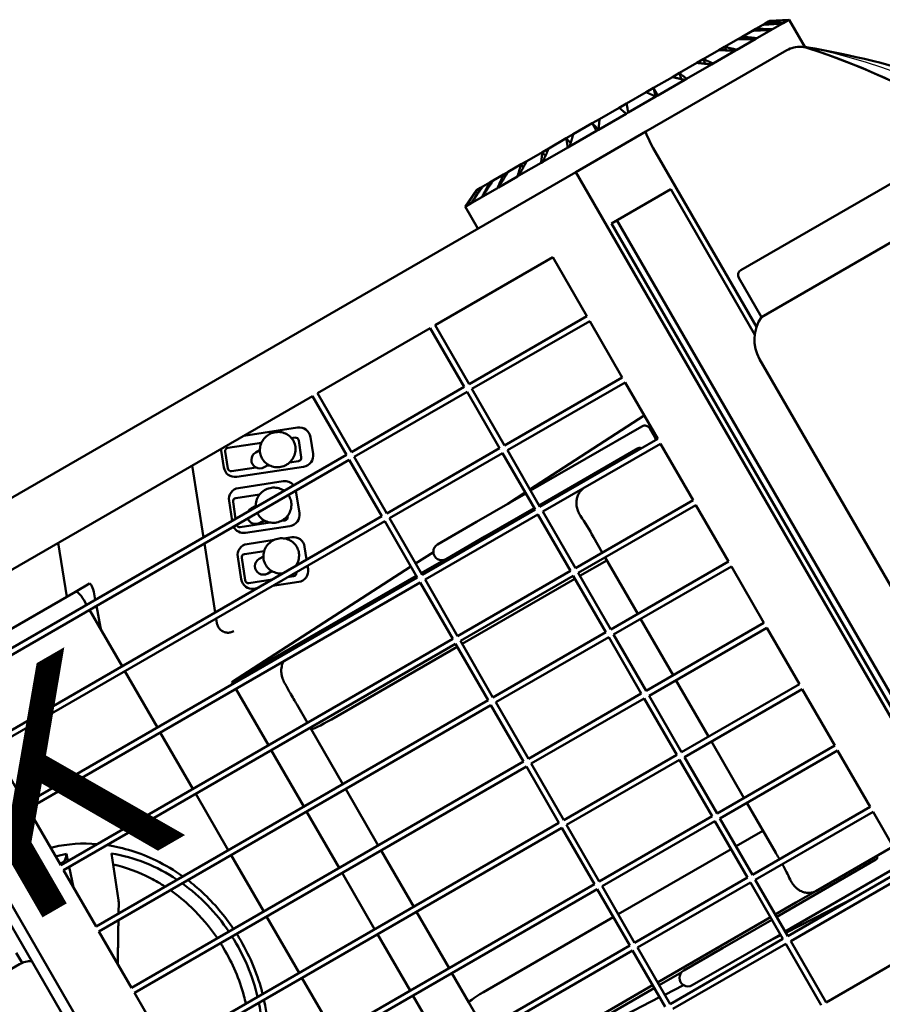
# Model space of a CAD drawing. Header units: millimetres. Extents: x 5419 to 33401, y 455 to 7585.
# Tile 5 of 23: x 7323 to 8290, y 3393 to 4497. Entities that reach past the tile are written whole.
import ezdxf

# ---------------------------------------------------------------- set-up
doc = ezdxf.new("R2010")
doc.units = ezdxf.units.MM
doc.layers.add('Layout', color=7, linetype='Continuous', true_color=0xbfbfbf)
doc.layers.add('material handling', color=7, linetype='Continuous', true_color=0x0080c0)
doc.styles.add('Trebuchet 1to100', font='trebuc.ttf', dxfattribs={"width": 0.75, "height": 250})

# ---------------------------------------------------------------- blocks, each defined once
blk = doc.blocks.new('FDS_546093b7-abba-45a4-840f-5da675039d71_Asset_6CD48722D16E9AE8881EB6CF7F3CB4F7')
at = {"color": 0, "lineweight": 50}
for p, q in [((109.834, 21.5), (109.067, 21.117)), ((109.834, 21.5), (109.85, 21.5)), ((109.85, 21.5), (109.886, 21.5)), ((109.886, 21.5), (110.069, 21.5)), ((110.069, 21.5), (110.174, 21.5)), ((110.174, 21.5), (110.534, 21.5)), ((110.534, 21.5), (110.705, 21.5)), ((110.705, 21.5), (111.231, 21.5)), ((111.231, 21.5), (111.462, 21.5)), ((111.462, 21.5), (112.134, 21.5)), ((112.134, 21.5), (112.417, 21.5)), ((112.417, 21.5), (113.213, 21.5)), ((113.213, 21.5), (113.539, 21.5)), ((113.539, 21.5), (114.433, 21.5)), ((114.433, 21.5), (114.79, 21.5)), ((114.79, 21.5), (115.75, 21.5)), ((115.75, 21.5), (116.127, 21.5)), ((116.127, 21.5), (117.12, 21.5)), ((117.12, 21.5), (117.504, 21.5)), ((117.504, 21.5), (118.497, 21.5)), ((118.497, 21.5), (118.874, 21.5)), ((118.874, 21.5), (119.834, 21.5)), ((119.834, 21.5), (120.191, 21.5)), ((120.191, 21.5), (121.084, 21.5)), ((121.084, 21.5), (121.41, 21.5)), ((121.41, 21.5), (122.207, 21.5)), ((122.207, 21.5), (122.49, 21.5)), ((122.49, 21.5), (123.162, 21.5)), ((123.162, 21.5), (123.393, 21.5)), ((123.393, 21.5), (123.919, 21.5)), ((123.919, 21.5), (124.089, 21.5)), ((124.089, 21.5), (124.45, 21.5)), ((124.45, 21.5), (124.555, 21.5)), ((124.555, 21.5), (124.738, 21.5)), ((124.738, 21.5), (124.774, 21.5)), ((124.774, 21.5), (124.79, 21.5)), ((124.79, 21.5), (125.557, 21.117)), ((109.067, 21.117), (109.067, 20)), ((109.067, 21.117), (109.097, 21.117)), ((109.097, 21.117), (109.107, 21.117)), ((109.107, 21.117), (109.367, 21.117)), ((109.367, 21.117), (109.396, 21.117)), ((109.396, 21.117), (109.908, 21.117)), ((109.908, 21.117), (109.954, 21.117)), ((109.954, 21.117), (110.701, 21.117)), ((110.701, 21.117), (110.764, 21.117)), ((110.764, 21.117), (111.719, 21.117)), ((111.719, 21.117), (111.796, 21.117)), ((111.796, 21.117), (112.927, 21.117)), ((112.927, 21.117), (113.016, 21.117)), ((113.016, 21.117), (114.285, 21.117)), ((114.285, 21.117), (114.382, 21.117)), ((114.382, 21.117), (115.746, 21.117)), ((115.746, 21.117), (115.848, 21.117)), ((115.848, 21.117), (117.26, 21.117)), ((117.26, 21.117), (117.364, 21.117)), ((117.364, 21.117), (118.776, 21.117)), ((118.776, 21.117), (118.878, 21.117)), ((118.878, 21.117), (120.242, 21.117)), ((120.242, 21.117), (120.339, 21.117)), ((120.339, 21.117), (121.608, 21.117)), ((121.608, 21.117), (121.697, 21.117)), ((121.697, 21.117), (122.828, 21.117)), ((122.828, 21.117), (122.905, 21.117)), ((122.905, 21.117), (123.86, 21.117)), ((123.86, 21.117), (123.923, 21.117)), ((123.923, 21.117), (124.669, 21.117)), ((124.669, 21.117), (124.716, 21.117)), ((124.716, 21.117), (125.228, 21.117)), ((125.228, 21.117), (125.257, 21.117)), ((125.257, 21.117), (125.517, 21.117)), ((125.517, 21.117), (125.527, 21.117)), ((125.527, 21.117), (125.557, 21.117)), ((125.557, 21.117), (125.557, 19.731)), ((76.325, -20), (76.325, 20)), ((114.045, 20), (76.325, 20)), ((117.624, 20), (114.045, 20)), ((114.045, -20), (114.045, 20)), ((123.159, 20), (117.624, 20)), ((124.802, 20), (123.159, 20)), ((125.442, 19.808), (125.442, 19.808)), ((117.537, 19), (117.537, 10.095)), ((75.853, 18), (75.853, -18)), ((79.075, 17.25), (99.045, 17.25)), ((85.227, 15), (86.095, 17.25)), ((91.765, 14.25), (92.926, 17.25)), ((94.084, 16.479), (94.355, 17.178)), ((94.215, 16.351), (94.485, 17.05)), ((94.675, 17.134), (96.067, 16.59)), ((95.543, 17.25), (97.781, 16.375)), ((99.045, 14.25), (99.045, 17.25)), ((99.295, 17.25), (105.045, 17.25)), ((99.295, 14.25), (99.295, 17.25)), ((105.045, 14.25), (105.045, 17.25)), ((105.295, 17.25), (111.295, 17.25)), ((105.295, 14.25), (105.295, 17.25)), ((111.295, 17.25), (111.295, 14.25)), ((114.284, 17.25), (117.296, 17.25)), ((114.284, -17.25), (114.284, 17.25)), ((114.558, -17.25), (114.558, 17.25)), ((117.296, 17.25), (117.296, 9.838)), ((95.317, 15.762), (94.298, 16.161)), ((95.844, 16.344), (95.633, 16.344)), ((97.319, 16.1), (97.457, 16.046)), ((97.15, 14.744), (94.368, 15.832)), ((97.541, 15.856), (97.27, 15.157)), ((98.065, 15.728), (97.794, 15.029)), ((94.187, 15.366), (96.042, 14.641)), ((95.844, 15.594), (95.633, 15.594)), ((95.876, 15.544), (95.747, 15.594)), ((97.08, 15.073), (96.711, 15.217)), ((85.67, 15), (79.075, 15)), ((86.384, 15), (85.67, 15)), ((93.221, 14.25), (93.543, 15.081)), ((93.401, 14.25), (93.673, 14.953)), ((93.863, 15.037), (94.853, 14.65)), ((85.811, 14.5), (85.811, 14.25)), ((86.338, 14.5), (86.25, 14.25)), ((79.075, 14.25), (99.045, 14.25)), ((79.075, 14), (99.045, 14)), ((85.811, 14), (85.811, 12.912)), ((86.163, 14), (85.84, 13.083)), ((90.555, 11.125), (91.668, 14)), ((94.457, 14.311), (94.246, 14.311)), ((96.325, 13.993), (95.964, 13.061)), ((99.045, 11.125), (99.045, 14)), ((99.295, 14.25), (105.045, 14.25)), ((99.295, 14), (105.045, 14)), ((99.295, 11.125), (99.295, 14)), ((105.045, 11.125), (105.045, 14)), ((105.295, 14.25), (111.295, 14.25)), ((105.295, 14), (111.295, 14)), ((105.295, 11.125), (105.295, 14)), ((111.295, 14), (111.295, 11.125)), ((94.643, 13.343), (93.396, 13.831)), ((95.32, 12.777), (93.465, 13.502)), ((94.457, 13.561), (94.246, 13.561)), ((93.285, 13.036), (94.409, 12.597)), ((95.251, 13.105), (95.094, 13.167)), ((95.454, 13.224), (95.441, 13.189)), ((85.811, 12.912), (85.811, 11.125)), ((92.28, 11.819), (92.641, 12.751)), ((92.41, 11.692), (92.771, 12.623)), ((92.961, 12.707), (93.779, 12.388)), ((127.696, 12.61), (118.196, 12.61)), ((93.633, 12.205), (93.422, 12.205)), ((94.812, 12.439), (95.14, 12.311)), ((117.946, 12.36), (117.946, 10.36)), ((93.455, 11.125), (92.494, 11.501)), ((93.633, 11.455), (93.422, 11.455)), ((95.423, 11.664), (95.215, 11.125)), ((79.075, 11.125), (99.045, 11.125)), ((79.075, 8), (79.075, 10.875)), ((79.075, 10.875), (99.045, 10.875)), ((85.811, 10.875), (85.811, 8)), ((90.383, 10.681), (90.458, 10.875)), ((92.684, 11.125), (92.563, 11.172)), ((94.418, 10.447), (93.323, 10.875)), ((94.349, 10.776), (94.095, 10.875)), ((94.545, 10.875), (94.539, 10.859)), ((95.118, 10.875), (95.062, 10.732)), ((99.045, 8), (99.045, 10.875)), ((99.295, 11.125), (105.045, 11.125)), ((99.295, 10.875), (105.045, 10.875)), ((99.295, 8), (99.295, 10.875)), ((105.045, 8), (105.045, 10.875)), ((105.295, 11.125), (111.295, 11.125)), ((105.295, 10.875), (111.295, 10.875)), ((105.295, 8), (105.295, 10.875)), ((111.295, 10.875), (111.295, 8)), ((117.946, 10.36), (127.946, 10.36)), ((105.295, 8.879), (111.295, 9.182)), ((102.533, 8.821), (100.555, 8.821)), ((105.045, 8.821), (102.533, 8.821)), ((104.141, 8.821), (105.045, 8.866)), ((110.967, 8.821), (105.295, 8.821)), ((116.946, 8.799), (116.946, -7.765)), ((89.658, 8.088), (99.045, 8.563)), ((99.295, 8.575), (100.225, 8.622)), ((111.217, 8), (111.217, 8.571)), ((79.075, 8), (99.045, 8)), ((99.045, 8.088), (89.658, 8.088)), ((89.658, 8), (89.658, 8.088)), ((100.442, 8.088), (99.295, 8.088)), ((99.295, 8), (105.045, 8)), ((100.555, 8.071), (102.533, 8.071)), ((105.045, 8.071), (102.533, 8.071)), ((110.342, 8.071), (105.295, 8.071)), ((105.295, 8), (111.295, 8)), ((111.218, 8.088), (111.217, 8.088)), ((111.218, 8.088), (111.295, 8.166)), ((111.218, 8), (111.218, 8.088)), ((79.075, 4.875), (79.075, 7.75)), ((79.075, 7.75), (99.045, 7.75)), ((85.811, 7.75), (85.811, 4.875)), ((89.658, 4.875), (89.658, 7.75)), ((99.045, 4.875), (99.045, 7.75)), ((99.295, 7.75), (105.045, 7.75)), ((99.295, 4.875), (99.295, 7.75)), ((105.045, 4.875), (105.045, 7.75)), ((105.295, 7.75), (111.295, 7.75)), ((105.295, 4.875), (105.295, 7.75)), ((111.295, 7.75), (111.295, 4.875)), ((91.644, 5.787), (91.646, 4.875)), ((106.668, 5.657), (106.668, 4.875)), ((79.075, 4.875), (99.045, 4.875)), ((79.237, 4.942), (79.167, 4.942)), ((79.543, 5.176), (79.444, 4.875)), ((99.295, 4.875), (105.045, 4.875)), ((105.295, 4.875), (111.295, 4.875)), ((79.363, 4.625), (79.075, 3.74)), ((79.075, 1.75), (79.075, 4.625)), ((79.075, 4.625), (99.045, 4.625)), ((85.811, 4.625), (85.811, 1.75)), ((89.658, 1.75), (89.658, 4.625)), ((91.646, 4.625), (91.646, 4.547)), ((91.646, 4.547), (91.646, 1.75)), ((99.045, 4.476), (92.635, 4.476)), ((99.045, 1.75), (99.045, 4.625)), ((99.295, 4.625), (105.045, 4.625)), ((99.295, 1.75), (99.295, 4.625)), ((105.045, 4.476), (99.295, 4.476)), ((105.045, 1.75), (105.045, 4.625)), ((105.295, 4.625), (111.295, 4.625)), ((105.295, 1.75), (105.295, 4.625)), ((106.668, 4.476), (105.295, 4.476)), ((106.668, 4.625), (106.668, 1.75)), ((111.295, 4.625), (111.295, 1.75)), ((81.278, 4.197), (80.516, 2.27)), ((75.443, 1.993), (75.443, 2.5)), ((75.326, 2), (72.398, 2)), ((79.075, 1.75), (99.045, 1.75)), ((99.295, 1.75), (105.045, 1.75)), ((105.295, 1.75), (111.295, 1.75)), ((79.075, -1.375), (79.075, 1.5)), ((79.075, 1.5), (99.045, 1.5)), ((85.811, 1.5), (85.811, -1.375)), ((89.658, -1.375), (89.658, 1.5)), ((91.646, 1.5), (91.646, -1.375)), ((99.045, -1.375), (99.045, 1.5)), ((99.295, 1.5), (105.045, 1.5)), ((99.295, -1.375), (99.295, 1.5)), ((105.045, -1.375), (105.045, 1.5)), ((105.295, 1.5), (111.295, 1.5)), ((105.295, -1.375), (105.295, 1.5)), ((106.668, 1.5), (106.668, -1.375)), ((111.295, 1.5), (111.295, -1.375)), ((79.075, -1.375), (99.045, -1.375)), ((79.075, -4.5), (79.075, -1.625)), ((79.075, -1.625), (99.045, -1.625)), ((85.811, -1.625), (85.811, -4.5)), ((89.658, -4.5), (89.658, -1.625)), ((91.646, -1.625), (91.646, -4.5)), ((99.045, -4.5), (99.045, -1.625)), ((99.295, -1.375), (105.045, -1.375)), ((99.295, -1.625), (105.045, -1.625)), ((99.295, -4.5), (99.295, -1.625)), ((105.045, -4.5), (105.045, -1.625)), ((105.295, -1.375), (111.295, -1.375)), ((105.295, -1.625), (111.295, -1.625)), ((105.295, -4.5), (105.295, -1.625)), ((106.668, -1.625), (106.668, -4.5)), ((111.295, -1.625), (111.295, -4.5)), ((79.075, -4.5), (99.045, -4.5)), ((79.075, -4.75), (99.045, -4.75)), ((85.811, -4.75), (85.811, -7.625)), ((89.658, -7.625), (89.658, -4.75)), ((91.646, -4.75), (91.646, -7.625)), ((99.045, -7.625), (99.045, -4.75)), ((99.295, -4.5), (105.045, -4.5)), ((99.295, -4.75), (105.045, -4.75)), ((99.295, -7.625), (99.295, -4.75)), ((105.045, -7.625), (105.045, -4.75)), ((105.295, -4.5), (111.295, -4.5)), ((105.295, -4.75), (111.295, -4.75)), ((105.295, -7.625), (105.295, -4.75)), ((106.668, -4.75), (106.668, -7.625)), ((111.295, -4.75), (111.295, -7.625)), ((79.075, -7.625), (99.045, -7.625)), ((99.295, -7.625), (105.045, -7.625)), ((105.295, -7.625), (111.295, -7.625)), ((79.075, -7.875), (99.045, -7.875)), ((89.658, -10.75), (89.658, -7.875)), ((91.646, -7.875), (91.646, -9.374)), ((99.045, -10.75), (99.045, -7.875)), ((99.295, -7.875), (105.045, -7.875)), ((99.295, -10.75), (99.295, -7.875)), ((105.045, -10.75), (105.045, -7.875)), ((105.295, -7.875), (111.295, -7.875)), ((105.295, -10.75), (105.295, -7.875)), ((106.668, -7.875), (106.668, -10.421)), ((111.295, -7.875), (111.295, -10.75)), ((91.646, -9.374), (91.644, -10.618)), ((99.045, -9.3), (92.635, -9.3)), ((105.045, -9.3), (99.295, -9.3)), ((106.668, -9.3), (105.295, -9.3)), ((106.669, -10.469), (106.668, -10.421)), ((79.075, -10.75), (99.045, -10.75)), ((99.295, -10.75), (105.045, -10.75)), ((105.295, -10.75), (111.295, -10.75)), ((79.075, -11), (99.045, -11)), ((99.045, -13.875), (99.045, -11)), ((99.295, -11), (105.045, -11)), ((99.295, -13.875), (99.295, -11)), ((105.045, -13.875), (105.045, -11)), ((105.295, -11), (111.295, -11)), ((105.295, -13.875), (105.295, -11)), ((111.295, -11), (111.295, -13.875)), ((89.658, -12.912), (99.045, -12.912)), ((99.045, -13.386), (89.658, -12.912)), ((99.045, -12.769), (92.655, -12.769)), ((105.045, -12.769), (99.295, -12.769)), ((99.295, -12.912), (100.442, -12.912)), ((102.533, -12.894), (100.555, -12.894)), ((102.533, -12.894), (105.045, -12.894)), ((106.343, -12.769), (105.295, -12.769)), ((105.295, -12.894), (110.342, -12.894)), ((107.358, -12.769), (106.343, -12.769)), ((107.358, -12.769), (110.094, -12.769)), ((109.806, -12.769), (109.806, -12.769)), ((110.094, -12.769), (111.295, -12.769)), ((110.467, -12.769), (110.467, -12.769)), ((100.225, -13.446), (99.295, -13.399)), ((99.295, -13.875), (105.045, -13.875)), ((100.555, -13.644), (102.533, -13.644)), ((102.533, -13.644), (105.045, -13.644)), ((105.045, -13.69), (104.141, -13.644)), ((105.295, -13.644), (110.967, -13.644)), ((108.706, -13.875), (105.295, -13.703)), ((105.295, -13.875), (111.295, -13.875)), ((99.295, -14.125), (105.045, -14.125)), ((105.045, -17.25), (105.045, -14.125)), ((105.295, -14.125), (111.295, -14.125)), ((105.295, -17.25), (105.295, -14.125)), ((111.295, -17.25), (105.295, -17.25))]:
    blk.add_line(p, q, dxfattribs=at)
at = {"color": 0, "lineweight": 50, "extrusion": (0, 0, -1)}
for centre, radius, start, end in [((-118.196, 12.36), 0.25, 0, 90), ((-118.664, 8.799), 1.717, 0, 65.3094), ((-100.555, 8.446), 0.375, 270, 90), ((-75.326, 1), 1, 90, 121.8241), ((-100.555, -13.269), 0.375, 270, 90)]:
    blk.add_arc(centre, radius, start, end, dxfattribs=at)
at = {"color": 0, "lineweight": 50}
for centre, major_axis, ratio, start_param, end_param in [((117.624, 19), (0, -1), 0.087489, 3.141593, 4.712389), ((125.081, 19), (-0.86, 0.759), 0.756877, 4.945108, 5.574017), ((124.855, 19), (0, 1), 0.996195, 5.458205, 5.654277), ((125.081, 19), (-0.86, 0.759), 0.756877, 4.749037, 4.944577), ((104.366, 0), (0, 29), 0.996195, 3.966573, 5.458205), ((109.891, 0), (-24.951, 22.008), 0.756877, 4.570456, 4.749037), ((106.341, 5.931), (0, -2), 0.165105, 1.433005, 1.994037), ((77.693, -2), (0, 7.5), 0.848665, 5.988401, 6.064427), ((77.693, -2), (0, 7.5), 0.848665, 0.293275, 2.848318), ((92.646, 4.548), (1, 0.001), 0.071649, 3.141651, 4.70112), ((77.693, -2), (0, 7.5), 0.848665, 5.235988, 5.68489), ((77.693, -2), (0, 7.5), 0.848665, 4.795819, 5.197907), ((77.693, -2), (0, 7.5), 0.848665, 4.372552, 4.76241), ((77.693, -2), (0, 7.5), 0.848665, 3.864327, 4.336965), ((106.343, -10.769), (0, 2), 0.165105, 4.72198, 4.862837), ((106.343, -10.769), (0, 2), 0.165105, 4.18879, 4.596722)]:
    blk.add_ellipse(centre, major_axis=major_axis, ratio=ratio, start_param=start_param, end_param=end_param, dxfattribs=at)
at = {"color": 0, "lineweight": 50, "extrusion": (0, 0, -1)}
for centre, major_axis, ratio, start_param, end_param in [((124.855, 19), (0, -1), 0.996195, 3.771032, 3.966573), ((104.367, 0), (0, -29), 0.996195, 3.966573, 4.553831), ((94.819, 16.997), (0, 0.5), 0.995155, 5.083436, 5.243396), ((94.622, 16.997), (0, 0.147), 0.995155, 5.083436, 6.654232), ((94.548, 16.298), (0, -0.5), 0.995155, 0.371047, 1.941843), ((94.351, 16.298), (0, -0.147), 0.995155, 0.371047, 1.941843), ((95.633, 15.969), (-0.38, 0), 0.987663, 4.712389, 7.853982), ((97.601, 15.909), (0, 0.5), 0.995155, 0.371047, 1.941843), ((97.404, 15.909), (0, 0.147), 0.995155, 0.371047, 1.941843), ((94.007, 14.9), (0, 0.5), 0.995155, 5.083436, 6.654232), ((85.67, 14.5), (0, 0.5), 0.28142, 0, 1.570796), ((86.208, 14.5), (0.186, 0.498), 0.229507, 6.197614, 7.768411), ((93.81, 14.9), (0, 0.147), 0.995155, 5.083436, 6.654232), ((97.134, 15.21), (0, -0.147), 0.995155, 5.083436, 6.654232), ((97.33, 15.21), (0, -0.5), 0.995155, 5.083436, 6.654232), ((95.862, 14.175), (0, 0.5), 0.995155, 0.371047, 1.419688), ((93.646, 13.968), (0, -0.5), 0.995155, 0.371047, 1.634906), ((93.449, 13.968), (0, -0.147), 0.995155, 0.371047, 1.789946), ((94.246, 13.936), (-0.38, 0), 0.987663, 4.712389, 6.45568), ((94.246, 13.936), (-0.38, 0), 0.987663, 0.99417, 1.570796), ((95.862, 14.175), (0, -0.5), 0.995155, 5.06939, 5.083436), ((86.294, 12.912), (0, 0.5), 0.965701, 4.712389, 5.061455), ((93.105, 12.57), (0, 0.5), 0.995155, 5.083436, 6.654232), ((95.304, 13.243), (0, -0.147), 0.995155, 5.083436, 6.654232), ((95.501, 13.243), (0, -0.5), 0.995155, 5.083436, 6.654232), ((92.908, 12.57), (0, 0.147), 0.995155, 5.083436, 6.654232), ((93.422, 11.83), (-0.38, 0), 0.987663, 4.712389, 7.853982), ((94.959, 11.845), (0, 0.5), 0.995155, 0.371047, 1.941843), ((92.744, 11.638), (0, -0.5), 0.995155, 0.371047, 1.941843), ((92.547, 11.638), (0, -0.147), 0.995155, 0.371047, 1.941843), ((94.402, 10.913), (0, -0.147), 0.995155, 5.083436, 6.654232), ((94.599, 10.913), (0, -0.5), 0.995155, 5.083436, 6.654232), ((92.646, -9.375), (1, -0.001), 0.075361, 3.141657, 4.701114)]:
    blk.add_ellipse(centre, major_axis=major_axis, ratio=ratio, start_param=start_param, end_param=end_param, dxfattribs=at)
at = {"color": 0, "lineweight": 50}
for points, weights in [([(109.097, 21.117), (109.491, 21.318), (109.85, 21.5)], [1, 1.00115273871, 1]), ([(109.886, 21.5), (109.515, 21.318), (109.107, 21.117)], [1, 1.00115273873, 1]), ([(109.367, 21.117), (109.735, 21.318), (110.069, 21.5)], [1, 1.00115273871, 1]), ([(110.174, 21.5), (109.803, 21.318), (109.396, 21.117)], [1, 1.00115273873, 1]), ([(109.908, 21.117), (110.236, 21.318), (110.534, 21.5)], [1, 1.00115273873, 1]), ([(110.705, 21.5), (110.348, 21.318), (109.954, 21.117)], [1, 1.00115273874, 1]), ([(110.701, 21.117), (110.978, 21.318), (111.231, 21.5)], [1, 1.00115273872, 1]), ([(111.462, 21.5), (111.129, 21.318), (110.764, 21.117)], [1, 1.00115273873, 1]), ([(111.719, 21.117), (111.936, 21.318), (112.134, 21.5)], [1, 1.00115273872, 1]), ([(112.417, 21.5), (112.121, 21.318), (111.796, 21.117)], [1, 1.00115273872, 1]), ([(112.927, 21.117), (113.077, 21.318), (113.213, 21.5)], [1, 1.00115273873, 1]), ([(113.539, 21.5), (113.29, 21.318), (113.016, 21.117)], [1, 1.00115273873, 1]), ([(114.285, 21.117), (114.362, 21.318), (114.433, 21.5)], [1, 1.00115273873, 1]), ([(114.79, 21.5), (114.596, 21.318), (114.382, 21.117)], [1, 1.00115273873, 1]), ([(115.746, 21.117), (115.748, 21.318), (115.75, 21.5)], [1, 1.00115273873, 1]), ([(116.127, 21.5), (115.994, 21.318), (115.848, 21.117)], [1, 1.00115273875, 1]), ([(117.26, 21.117), (117.187, 21.318), (117.12, 21.5)], [1, 1.00115273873, 1]), ([(117.504, 21.5), (117.437, 21.318), (117.364, 21.117)], [1, 1.00115273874, 1]), ([(118.776, 21.117), (118.63, 21.318), (118.497, 21.5)], [1, 1.00115273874, 1]), ([(118.874, 21.5), (118.876, 21.318), (118.878, 21.117)], [1, 1.00115273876, 1]), ([(120.242, 21.117), (120.028, 21.318), (119.834, 21.5)], [1, 1.00115273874, 1]), ([(120.191, 21.5), (120.262, 21.318), (120.339, 21.117)], [1, 1.00115273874, 1]), ([(121.608, 21.117), (121.334, 21.318), (121.084, 21.5)], [1, 1.00115273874, 1]), ([(121.41, 21.5), (121.547, 21.318), (121.697, 21.117)], [1, 1.00115273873, 1]), ([(122.828, 21.117), (122.503, 21.318), (122.207, 21.5)], [1, 1.00115273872, 1]), ([(122.49, 21.5), (122.688, 21.318), (122.905, 21.117)], [1, 1.00115273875, 1]), ([(123.86, 21.117), (123.495, 21.318), (123.162, 21.5)], [1, 1.00115273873, 1]), ([(123.393, 21.5), (123.646, 21.318), (123.923, 21.117)], [1, 1.00115273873, 1]), ([(124.669, 21.117), (124.276, 21.318), (123.919, 21.5)], [1, 1.00115273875, 1]), ([(124.089, 21.5), (124.388, 21.318), (124.716, 21.117)], [1, 1.00115273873, 1]), ([(125.228, 21.117), (124.821, 21.318), (124.45, 21.5)], [1, 1.00115273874, 1]), ([(124.555, 21.5), (124.889, 21.318), (125.257, 21.117)], [1, 1.00115273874, 1]), ([(125.517, 21.117), (125.109, 21.318), (124.738, 21.5)], [1, 1.00115273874, 1]), ([(124.774, 21.5), (125.132, 21.318), (125.527, 21.117)], [1, 1.00115273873, 1]), ([(80.22, 1.75), (80.324, 1.923), (80.437, 2.11)], [1.61548708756, 1.56760286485, 1.51877684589]), ([(79.075, -0.169), (79.451, 0.471), (80.069, 1.5)], [2.41152989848, 2.08349373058, 1.68978538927])]:
    blk.add_rational_spline(points, weights, degree=2, dxfattribs=at)
for points, degree in [([(109.85, 21.5), (109.847, 21.49), (109.843, 21.479)], 2), ([(110.069, 21.5), (110.061, 21.47), (110.054, 21.441)], 2), ([(110.534, 21.5), (110.526, 21.452), (110.518, 21.404)], 2), ([(111.231, 21.5), (111.225, 21.434), (111.22, 21.368)], 2), ([(112.134, 21.5), (112.135, 21.414), (112.137, 21.327)], 2), ([(113.213, 21.5), (113.226, 21.39), (113.238, 21.28)], 2), ([(114.433, 21.5), (114.461, 21.36), (114.49, 21.218)], 2), ([(115.75, 21.5), (115.803, 21.316), (115.857, 21.129)], 2), ([(118.874, 21.5), (118.821, 21.316), (118.767, 21.129)], 2), ([(120.191, 21.5), (120.163, 21.36), (120.133, 21.218)], 2), ([(121.41, 21.5), (121.398, 21.39), (121.385, 21.28)], 2), ([(122.49, 21.5), (122.489, 21.414), (122.487, 21.327)], 2), ([(123.393, 21.5), (123.398, 21.434), (123.404, 21.368)], 2), ([(124.089, 21.5), (124.098, 21.452), (124.106, 21.404)], 2), ([(124.555, 21.5), (124.562, 21.47), (124.57, 21.441)], 2), ([(124.774, 21.5), (124.777, 21.49), (124.781, 21.479)], 2), ([(79.075, 4.966), (79.091, 4.961), (79.106, 4.955), (79.122, 4.95)], 3), ([(79.167, 4.942), (79.152, 4.942), (79.136, 4.945), (79.122, 4.95)], 3)]:
    blk.add_open_spline(points, degree=degree, dxfattribs=at)
for points, knots in [([(96.537, 15.198), (96.448, 15.198), (96.359, 15.213), (96.193, 15.27), (96.116, 15.311), (95.98, 15.414), (95.922, 15.476), (95.83, 15.61), (95.796, 15.683), (95.752, 15.834), (95.742, 15.912), (95.746, 16.066), (95.76, 16.143), (95.812, 16.292), (95.85, 16.363), (95.95, 16.494), (96.012, 16.553), (96.155, 16.65), (96.236, 16.687), (96.406, 16.734), (96.497, 16.744), (96.674, 16.733), (96.762, 16.713), (96.924, 16.648), (96.998, 16.602), (97.127, 16.492), (97.18, 16.428), (97.264, 16.289), (97.294, 16.215), (97.329, 16.062), (97.335, 15.985), (97.322, 15.83), (97.304, 15.754), (97.243, 15.608), (97.2, 15.538), (97.092, 15.412), (97.026, 15.356), (96.877, 15.268), (96.794, 15.235), (96.651, 15.204), (96.594, 15.198), (96.537, 15.198)], [0, 0, 0, 0, 0.317073, 0.317073, 0.635309, 0.635309, 0.955906, 0.955906, 1.277617, 1.277617, 1.598294, 1.598294, 1.918161, 1.918161, 2.239087, 2.239087, 2.560781, 2.560781, 2.880996, 2.880996, 3.198876, 3.198876, 3.515991, 3.515991, 3.834629, 3.834629, 4.155588, 4.155588, 4.477239, 4.477239, 4.797658, 4.797658, 5.117599, 5.117599, 5.438779, 5.438779, 5.760374, 5.760374, 6.080151, 6.080151, 6.283185, 6.283185, 6.283185, 6.283185]), ([(94.426, 14.25), (94.449, 14.301), (94.478, 14.349), (94.563, 14.46), (94.625, 14.519), (94.768, 14.616), (94.848, 14.654), (95.019, 14.701), (95.11, 14.71), (95.287, 14.7), (95.375, 14.68), (95.537, 14.614), (95.611, 14.568), (95.74, 14.458), (95.793, 14.394), (95.85, 14.301), (95.863, 14.276), (95.875, 14.25)], [2.014499, 2.014499, 2.014499, 2.014499, 2.239087, 2.239087, 2.560781, 2.560781, 2.880996, 2.880996, 3.198876, 3.198876, 3.515991, 3.515991, 3.834629, 3.834629, 4.155588, 4.155588, 4.268687, 4.268687, 4.268687, 4.268687]), ([(95.15, 13.165), (95.061, 13.165), (94.972, 13.18), (94.806, 13.236), (94.729, 13.278), (94.593, 13.381), (94.535, 13.442), (94.443, 13.577), (94.409, 13.65), (94.365, 13.801), (94.355, 13.878), (94.357, 13.97), (94.358, 13.985), (94.36, 14)], [0, 0, 0, 0, 0.317073, 0.317073, 0.635309, 0.635309, 0.955906, 0.955906, 1.277617, 1.277617, 1.598294, 1.598294, 1.659773, 1.659773, 1.659773, 1.659773]), ([(95.941, 14), (95.945, 13.958), (95.945, 13.916), (95.935, 13.797), (95.917, 13.72), (95.856, 13.574), (95.813, 13.504), (95.705, 13.378), (95.639, 13.323), (95.49, 13.234), (95.407, 13.201), (95.264, 13.171), (95.207, 13.165), (95.15, 13.165)], [4.623412, 4.623412, 4.623412, 4.623412, 4.797658, 4.797658, 5.117599, 5.117599, 5.438779, 5.438779, 5.760374, 5.760374, 6.080151, 6.080151, 6.283185, 6.283185, 6.283185, 6.283185]), ([(94.005, 11.125), (93.945, 11.151), (93.888, 11.184), (93.769, 11.275), (93.711, 11.336), (93.619, 11.471), (93.585, 11.544), (93.541, 11.695), (93.531, 11.773), (93.535, 11.927), (93.549, 12.004), (93.601, 12.153), (93.639, 12.224), (93.739, 12.355), (93.801, 12.414), (93.943, 12.51), (94.024, 12.548), (94.195, 12.595), (94.285, 12.605), (94.463, 12.594), (94.551, 12.574), (94.713, 12.508), (94.787, 12.463), (94.915, 12.353), (94.969, 12.288), (95.053, 12.15), (95.083, 12.075), (95.118, 11.923), (95.123, 11.845), (95.111, 11.691), (95.092, 11.615), (95.032, 11.468), (94.989, 11.399), (94.881, 11.273), (94.815, 11.217), (94.71, 11.155), (94.679, 11.139), (94.647, 11.125)], [0.394533, 0.394533, 0.394533, 0.394533, 0.635309, 0.635309, 0.955906, 0.955906, 1.277617, 1.277617, 1.598294, 1.598294, 1.918161, 1.918161, 2.239087, 2.239087, 2.560781, 2.560781, 2.880996, 2.880996, 3.198876, 3.198876, 3.515991, 3.515991, 3.834629, 3.834629, 4.155588, 4.155588, 4.477239, 4.477239, 4.797658, 4.797658, 5.117599, 5.117599, 5.438779, 5.438779, 5.760374, 5.760374, 5.888652, 5.888652, 5.888652, 5.888652]), ([(90.847, 10), (90.794, 10), (90.741, 10.009), (90.64, 10.042), (90.592, 10.067), (90.507, 10.131), (90.47, 10.169), (90.409, 10.257), (90.385, 10.305), (90.355, 10.407), (90.348, 10.461), (90.351, 10.568), (90.361, 10.621), (90.38, 10.674), (90.381, 10.678), (90.383, 10.681)], [6.283185, 6.283185, 6.283185, 6.283185, 6.602504, 6.602504, 6.921958, 6.921958, 7.241765, 7.241765, 7.561999, 7.561999, 7.882565, 7.882565, 8.203241, 8.203241, 8.225028, 8.225028, 8.225028, 8.225028]), ([(110.967, 8.821), (110.984, 8.821), (111.004, 8.819), (111.051, 8.807), (111.079, 8.796), (111.128, 8.764), (111.149, 8.744), (111.182, 8.701), (111.193, 8.679), (111.211, 8.633), (111.214, 8.61), (111.217, 8.584), (111.217, 8.577), (111.217, 8.571)], [0, 0, 0, 0, 0.00224214, 0.00224214, 0.00448428, 0.00448428, 0.00634977, 0.00634977, 0.00817514, 0.00817514, 0.01034586, 0.01034586, 0.01121071, 0.01121071, 0.01121071, 0.01121071]), ([(109.682, 8.071), (109.69, 8.071), (109.7, 8.07), (109.724, 8.064), (109.738, 8.058), (109.762, 8.042), (109.772, 8.032), (109.786, 8.015), (109.79, 8.007), (109.794, 8)], [0, 0, 0, 0, 0.002242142, 0.002242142, 0.004484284, 0.004484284, 0.006350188, 0.006350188, 0.007553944, 0.007553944, 0.007553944, 0.007553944]), ([(110.454, 8), (110.452, 8.005), (110.449, 8.01), (110.439, 8.026), (110.429, 8.036), (110.407, 8.053), (110.396, 8.059), (110.373, 8.067), (110.362, 8.069), (110.349, 8.07), (110.345, 8.071), (110.342, 8.071)], [-0.00755541, -0.00755541, -0.00755541, -0.00755541, -0.006726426, -0.006726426, -0.004860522, -0.004860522, -0.003034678, -0.003034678, -0.000863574, -0.000863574, 0, 0, 0, 0]), ([(92.081, 7.75), (92.001, 7.694), (91.946, 7.639), (91.834, 7.511), (91.799, 7.45), (91.724, 7.31), (91.71, 7.26), (91.674, 7.143), (91.671, 7.113), (91.663, 7.063), (91.662, 7.048), (91.659, 7.02), (91.658, 7.01), (91.656, 6.984), (91.655, 6.973), (91.652, 6.918), (91.651, 6.882), (91.65, 6.817), (91.65, 6.801), (91.649, 6.768), (91.649, 6.75), (91.648, 6.713), (91.648, 6.693), (91.648, 6.652), (91.647, 6.631), (91.646, 6.525), (91.646, 6.428), (91.645, 6.223), (91.644, 6.115), (91.644, 5.933), (91.644, 5.859), (91.644, 5.787)], [3.149455, 3.149455, 3.149455, 3.149455, 3.154346, 3.154346, 3.162563, 3.162563, 3.178443, 3.178443, 3.210986, 3.210986, 3.243466, 3.243466, 3.282126, 3.282126, 3.351472, 3.351472, 3.637682, 3.637682, 3.722513, 3.722513, 3.808658, 3.808658, 3.895036, 3.895036, 3.980454, 3.980454, 4.313305, 4.313305, 4.638597, 4.638597, 4.855452, 4.855452, 4.855452, 4.855452]), ([(106.642, 6.753), (106.637, 6.826), (106.639, 6.9), (106.657, 7.042), (106.673, 7.112), (106.717, 7.241), (106.746, 7.302), (106.812, 7.412), (106.85, 7.461), (106.928, 7.544), (106.974, 7.584), (107.078, 7.653), (107.135, 7.682), (107.236, 7.718), (107.284, 7.731), (107.361, 7.744), (107.388, 7.748), (107.416, 7.75), (107.417, 7.75), (107.419, 7.75)], [-4.38183, -4.38183, -4.38183, -4.38183, -3.769032, -3.769032, -3.156234, -3.156234, -2.543436, -2.543436, -1.930638, -1.930638, -1.355737, -1.355737, -0.780837, -0.780837, -0.390419, -0.390419, -0.195209, -0.195209, -0.184457, -0.184457, -0.184457, -0.184457]), ([(75.853, 5.787), (75.536, 5.7), (75.224, 5.586), (74.243, 5.138), (73.61, 4.703), (72.488, 3.622), (72.001, 2.973), (71.223, 1.527), (70.934, 0.729), (70.585, -0.934), (70.527, -1.8), (70.647, -3.509), (70.826, -4.353), (71.404, -5.932), (71.803, -6.668), (72.782, -7.953), (73.36, -8.503), (74.577, -9.319), (75.203, -9.608), (75.853, -9.787)], [3.370338, 3.370338, 3.370338, 3.370338, 3.511362, 3.511362, 3.827058, 3.827058, 4.147236, 4.147236, 4.470472, 4.470472, 4.795008, 4.795008, 5.119752, 5.119752, 5.443801, 5.443801, 5.765703, 5.765703, 6.05444, 6.05444, 6.05444, 6.05444]), ([(80.942, 4.875), (80.399, 5.251), (79.81, 5.541), (79.156, 5.743), (79.115, 5.755), (79.075, 5.767)], [2.6097604, 2.6097604, 2.6097604, 2.6097604, 2.8843809, 2.8843809, 2.9024428, 2.9024428, 2.9024428, 2.9024428]), ([(75.853, 4.99), (75.743, 4.954), (75.634, 4.914), (74.907, 4.621), (74.319, 4.251), (73.278, 3.309), (72.823, 2.742), (72.089, 1.466), (71.809, 0.761), (71.448, -0.719), (71.368, -1.492), (71.414, -3.029), (71.541, -3.793), (71.988, -5.234), (72.309, -5.911), (73.109, -7.112), (73.59, -7.635), (74.658, -8.474), (75.244, -8.79), (75.853, -8.99)], [3.413612, 3.413612, 3.413612, 3.413612, 3.470705, 3.470705, 3.796438, 3.796438, 4.11647, 4.11647, 4.432972, 4.432972, 4.748064, 4.748064, 5.062863, 5.062863, 5.378147, 5.378147, 5.695204, 5.695204, 6.011166, 6.011166, 6.011166, 6.011166]), ([(79.543, 5.176), (79.537, 5.168), (79.531, 5.159), (79.507, 5.124), (79.487, 5.1), (79.451, 5.059), (79.43, 5.039), (79.389, 5.004), (79.369, 4.989), (79.331, 4.967), (79.311, 4.958), (79.272, 4.945), (79.254, 4.942), (79.237, 4.942)], [2.513273, 2.513273, 2.513273, 2.513273, 2.59032, 2.59032, 2.825925, 2.825925, 3.061159, 3.061159, 3.296393, 3.296393, 3.531297, 3.531297, 3.766201, 3.766201, 3.766201, 3.766201]), ([(83.494, 1.75), (83.302, 2.172), (83.077, 2.575), (82.388, 3.596), (81.866, 4.163), (81.279, 4.625)], [2.0628051, 2.0628051, 2.0628051, 2.0628051, 2.2432455, 2.2432455, 2.5516825, 2.5516825, 2.5516825, 2.5516825]), ([(81.099, 3.744), (81.519, 3.358), (81.898, 2.905), (82.355, 2.192), (82.479, 1.975), (82.593, 1.75)], [3.8037466, 3.8037466, 3.8037466, 3.8037466, 4.0657016, 4.0657016, 4.173646, 4.173646, 4.173646, 4.173646]), ([(80.437, 2.11), (80.45, 2.132), (80.462, 2.155), (80.49, 2.209), (80.504, 2.241), (80.516, 2.27)], [5.2920643, 5.2920643, 5.2920643, 5.2920643, 5.4749836, 5.4749836, 5.7184524, 5.7184524, 5.7184524, 5.7184524]), ([(82.714, 1.5), (82.881, 1.139), (83.023, 0.761), (83.3, -0.193), (83.405, -0.781), (83.448, -1.375)], [4.2132085, 4.2132085, 4.2132085, 4.2132085, 4.382596, 4.382596, 4.6269636, 4.6269636, 4.6269636, 4.6269636]), ([(84.273, -1.375), (84.225, -0.666), (84.096, 0.036), (83.807, 0.976), (83.711, 1.241), (83.603, 1.5)], [1.6497456, 1.6497456, 1.6497456, 1.6497456, 1.9189855, 1.9189855, 2.0275174, 2.0275174, 2.0275174, 2.0275174]), ([(83.463, -1.625), (83.466, -1.714), (83.469, -1.804), (83.48, -2.662), (83.385, -3.432), (83.163, -4.278), (83.131, -4.389), (83.097, -4.5)], [4.6611756, 4.6611756, 4.6611756, 4.6611756, 4.6978184, 4.6978184, 5.0126131, 5.0126131, 5.0610045, 5.0610045, 5.0610045, 5.0610045]), ([(83.951, -4.5), (83.965, -4.45), (83.978, -4.401), (84.207, -3.531), (84.309, -2.671), (84.291, -1.751), (84.289, -1.688), (84.286, -1.625)], [1.2500822, 1.2500822, 1.2500822, 1.2500822, 1.2698197, 1.2698197, 1.5942175, 1.5942175, 1.6181358, 1.6181358, 1.6181358, 1.6181358]), ([(82.312, -7.625), (82.572, -7.32), (82.809, -6.99), (83.378, -6.058), (83.666, -5.42), (83.876, -4.75)], [0.7857202, 0.7857202, 0.7857202, 0.7857202, 0.9469927, 0.9469927, 1.2167328, 1.2167328, 1.2167328, 1.2167328]), ([(107.358, -12.769), (107.307, -12.769), (107.253, -12.763), (107.146, -12.734), (107.092, -12.712), (106.989, -12.652), (106.939, -12.615), (106.848, -12.525), (106.807, -12.474), (106.748, -12.378), (106.725, -12.335), (106.684, -12.239), (106.667, -12.186), (106.64, -12.075), (106.631, -12.015), (106.622, -11.894), (106.623, -11.831), (106.629, -11.769)], [0, 0, 0, 0, 0.805779, 0.805779, 1.611557, 1.611557, 2.417336, 2.417336, 3.223115, 3.223115, 3.770261, 3.770261, 4.317407, 4.317407, 4.864553, 4.864553, 5.411699, 5.411699, 5.411699, 5.411699]), ([(109.682, -12.894), (109.69, -12.894), (109.7, -12.893), (109.724, -12.887), (109.738, -12.882), (109.762, -12.866), (109.772, -12.856), (109.789, -12.835), (109.795, -12.823), (109.803, -12.8), (109.805, -12.789), (109.806, -12.776), (109.806, -12.772), (109.806, -12.769)], [0, 0, 0, 0, 0.00224214, 0.00224214, 0.00448428, 0.00448428, 0.00635019, 0.00635019, 0.00817603, 0.00817603, 0.01034714, 0.01034714, 0.01121071, 0.01121071, 0.01121071, 0.01121071]), ([(110.467, -12.769), (110.467, -12.778), (110.466, -12.788), (110.46, -12.811), (110.455, -12.825), (110.439, -12.85), (110.429, -12.86), (110.407, -12.877), (110.396, -12.882), (110.373, -12.891), (110.362, -12.893), (110.349, -12.894), (110.345, -12.894), (110.342, -12.894)], [-0.01121071, -0.01121071, -0.01121071, -0.01121071, -0.00896857, -0.00896857, -0.00672643, -0.00672643, -0.00486052, -0.00486052, -0.00303468, -0.00303468, -0.00086357, -0.00086357, 0, 0, 0, 0])]:
    blk.add_open_spline(points, degree=3, knots=knots, dxfattribs=at)

msp = doc.modelspace()

# ---------------------------------------------------------------- linework, layer by layer
at = {"layer": 'Layout'}
msp.add_lwpolyline([(7155.3, 2652.2), (7584.2, 2899.9), (7599.9, 2923.6), (7587.2, 2945.6), (8344.9, 3383), (8359.1, 3358.5), (8380.8, 3359.8), (8709.8, 3549.7), (8721.8, 3567.9), (8704.2, 3598.4, 0.453844), (8203, 4466.4), (8185.4, 4496.9), (8163.7, 4495.6), (7834.7, 4305.6), (7822.7, 4287.5), (7836.9, 4262.9), (7079.2, 3825.4), (7066.5, 3847.4), (7038.1, 3845.7), (6609.2, 3598.1), (6593.5, 3574.4), (6608.6, 3548.3), (5437.7, 2877.8)], format="xyb", dxfattribs=at)

# ---------------------------------------------------------------- block references
at = {"layer": 'material handling', "xscale": 25.4, "yscale": 25.4, "zscale": 25.4, "rotation": 30.00001156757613}
msp.add_blockref('FDS_546093b7-abba-45a4-840f-5da675039d71_Asset_6CD48722D16E9AE8881EB6CF7F3CB4F7', (5691.7, 2437.8), dxfattribs=at)

# ---------------------------------------------------------------- texts
at = {"layer": 'Layout', "insert": (7171.2, 3292), "char_height": 250, "attachment_point": 5, "rotation": 30, "style": 'Trebuchet 1to100'}
msp.add_mtext_dynamic_manual_height_columns('FORK LIFT', width=1538.106, gutter_width=1250, heights=[0], dxfattribs=at)

doc.saveas('drawing.dxf')
